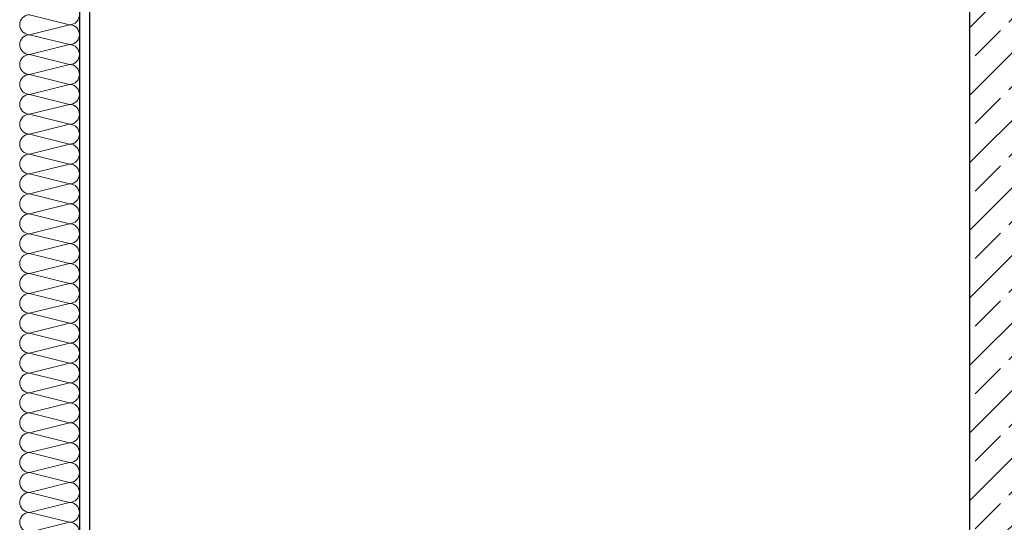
# Model space of a CAD drawing. Header units: metres. Extents: x -12 to 62.3, y -22.2 to 2.8.
# Tile 84 of 214: x 20 to 22.5, y -5 to -3.8. Entities that reach past the tile are written whole.
import ezdxf

# ---------------------------------------------------------------- set-up
doc = ezdxf.new("R2010")
doc.units = ezdxf.units.M
doc.header["$LTSCALE"] = 20
doc.header["$MEASUREMENT"] = 0
doc.layers.get('0').update_dxf_attribs({"color": 8, "lineweight": 9})
doc.layers.get('Defpoints').update_dxf_attribs({"color": 8, "lineweight": 9})
for name, color, linetype in [('Neubau_A-STB Wände', 8, 'Continuous'), ('Neubau_A-TB Wände', 8, 'Continuous'), ('Neubau_T-Bemaßung', 8, 'Continuous')]:
    doc.layers.add(name, color=color, linetype=linetype)
doc.styles.add('ERSTELLTER_STIL_2', font='arial.ttf')
doc.dimstyles.new('ERSTELLTER_STIL__1', dxfattribs={"dimtxt": 0.0875, "dimasz": 0.059375, "dimexe": 0.18, "dimexo": 0.0625, "dimgap": 0, "dimtad": 1, "dimzin": 0, "dimdsep": 46, "dimtxsty": 'ERSTELLTER_STIL_2', "dimblk": 'ARROWHEAD_6', "dimblk1": 'ARROWHEAD_6', "dimblk2": 'ARROWHEAD_6', "dimcen": 0.09, "dimclrd": 7, "dimclre": 7, "dimclrt": 7, "dimazin": 0, "dimtfac": 1, "dimtdec": 4, "dimtmove": 0, "dimatfit": 3, "dimfxl": 1, "dimtolj": 1, "dimtzin": 0, "dimarcsym": 0})

# ---------------------------------------------------------------- blocks, each defined once
blk = doc.blocks.new('*X351', base_point=(-18420.1572, 0))
at = {"layer": 'Neubau_A-TB Wände', "color": 8, "linetype": 'Continuous', "lineweight": 9}
for p, q in [((-21352.9506, 6.4), (-21353.0506, 6.425)), ((-21352.9506, 6.4), (-21353.0506, 6.375)), ((-21352.9506, 6.35), (-21353.0506, 6.375)), ((-21352.9506, 6.35), (-21353.0506, 6.325)), ((-21352.9506, 6.3), (-21353.0506, 6.325)), ((-21352.9506, 6.3), (-21353.0506, 6.275)), ((-21352.9506, 6.25), (-21353.0506, 6.275)), ((-21352.9506, 6.25), (-21353.0506, 6.225)), ((-21352.9506, 6.2), (-21353.0506, 6.225)), ((-21352.9506, 6.2), (-21353.0506, 6.175)), ((-21352.9506, 6.15), (-21353.0506, 6.175)), ((-21352.9506, 6.15), (-21353.0506, 6.125)), ((-21352.9506, 6.1), (-21353.0506, 6.125)), ((-21352.9506, 6.1), (-21353.0506, 6.075)), ((-21352.9506, 6.05), (-21353.0506, 6.075)), ((-21352.9506, 6.05), (-21353.0506, 6.025)), ((-21352.9506, 6), (-21353.0506, 6.025)), ((-21352.9506, 6), (-21353.0506, 5.975)), ((-21352.9506, 5.95), (-21353.0506, 5.975)), ((-21352.9506, 5.95), (-21353.0506, 5.925)), ((-21352.9506, 5.9), (-21353.0506, 5.925)), ((-21352.9506, 5.9), (-21353.0506, 5.875)), ((-21352.9506, 5.85), (-21353.0506, 5.875)), ((-21352.9506, 5.85), (-21353.0506, 5.825)), ((-21352.9506, 5.8), (-21353.0506, 5.825)), ((-21352.9506, 5.8), (-21353.0506, 5.775)), ((-21352.9506, 5.75), (-21353.0506, 5.775)), ((-21352.9506, 5.75), (-21353.0506, 5.725)), ((-21352.9506, 5.7), (-21353.0506, 5.725)), ((-21352.9506, 5.7), (-21353.0506, 5.675)), ((-21352.9506, 5.65), (-21353.0506, 5.675)), ((-21352.9506, 5.65), (-21353.0506, 5.625)), ((-21352.9506, 5.6), (-21353.0506, 5.625)), ((-21352.9506, 5.6), (-21353.0506, 5.575)), ((-21352.9506, 5.55), (-21353.0506, 5.575)), ((-21352.9506, 5.55), (-21353.0506, 5.525)), ((-21352.9506, 5.5), (-21353.0506, 5.525)), ((-21352.9506, 5.5), (-21353.0506, 5.475)), ((-21352.9506, 5.45), (-21353.0506, 5.475)), ((-21352.9506, 5.45), (-21353.0506, 5.425)), ((-21352.9506, 5.4), (-21353.0506, 5.425)), ((-21352.9506, 5.4), (-21353.0506, 5.375)), ((-21352.9506, 5.35), (-21353.0506, 5.375)), ((-21352.9506, 5.35), (-21353.0506, 5.325)), ((-21352.9506, 5.3), (-21353.0506, 5.325)), ((-21352.9506, 5.3), (-21353.0506, 5.275)), ((-21352.9506, 5.25), (-21353.0506, 5.275)), ((-21352.9506, 5.25), (-21353.0506, 5.225)), ((-21352.9506, 5.2), (-21353.0506, 5.225)), ((-21352.9506, 5.2), (-21353.0506, 5.175)), ((-21352.9506, 5.15), (-21353.0506, 5.175)), ((-21352.9506, 5.15), (-21353.0506, 5.125))]:
    blk.add_line(p, q, dxfattribs=at)
for centre, start, end in [((-21353.0506, 6.4), 90, 180), ((-21352.9506, 6.425), 270, 0), ((-21353.0506, 6.4), 180, 270), ((-21352.9506, 6.375), 0, 90), ((-21353.0506, 6.35), 90, 180), ((-21352.9506, 6.375), 270, 0), ((-21353.0506, 6.35), 180, 270), ((-21352.9506, 6.325), 0, 90), ((-21353.0506, 6.3), 90, 180), ((-21352.9506, 6.325), 270, 0), ((-21353.0506, 6.3), 180, 270), ((-21352.9506, 6.275), 0, 90), ((-21353.0506, 6.25), 90, 180), ((-21352.9506, 6.275), 270, 0), ((-21353.0506, 6.25), 180, 270), ((-21352.9506, 6.225), 0, 90), ((-21353.0506, 6.2), 90, 180), ((-21352.9506, 6.225), 270, 0), ((-21353.0506, 6.2), 180, 270), ((-21352.9506, 6.175), 0, 90), ((-21353.0506, 6.15), 90, 180), ((-21352.9506, 6.175), 270, 0), ((-21353.0506, 6.15), 180, 270), ((-21352.9506, 6.125), 0, 90), ((-21353.0506, 6.1), 90, 180), ((-21352.9506, 6.125), 270, 0), ((-21353.0506, 6.1), 180, 270), ((-21352.9506, 6.075), 0, 90), ((-21353.0506, 6.05), 90, 180), ((-21352.9506, 6.075), 270, 0), ((-21353.0506, 6.05), 180, 270), ((-21352.9506, 6.025), 0, 90), ((-21353.0506, 6), 90, 180), ((-21352.9506, 6.025), 270, 0), ((-21353.0506, 6), 180, 270), ((-21352.9506, 5.975), 0, 90), ((-21353.0506, 5.95), 90, 180), ((-21352.9506, 5.975), 270, 0), ((-21353.0506, 5.95), 180, 270), ((-21352.9506, 5.925), 0, 90), ((-21353.0506, 5.9), 90, 180), ((-21352.9506, 5.925), 270, 0), ((-21353.0506, 5.9), 180, 270), ((-21352.9506, 5.875), 0, 90), ((-21353.0506, 5.85), 90, 180), ((-21352.9506, 5.875), 270, 0), ((-21353.0506, 5.85), 180, 270), ((-21352.9506, 5.825), 0, 90), ((-21353.0506, 5.8), 90, 180), ((-21352.9506, 5.825), 270, 0), ((-21353.0506, 5.8), 180, 270), ((-21352.9506, 5.775), 0, 90), ((-21353.0506, 5.75), 90, 180), ((-21352.9506, 5.775), 270, 0), ((-21353.0506, 5.75), 180, 270), ((-21352.9506, 5.725), 0, 90), ((-21353.0506, 5.7), 90, 180), ((-21352.9506, 5.725), 270, 0), ((-21353.0506, 5.7), 180, 270), ((-21352.9506, 5.675), 0, 90), ((-21353.0506, 5.65), 90, 180), ((-21352.9506, 5.675), 270, 0), ((-21353.0506, 5.65), 180, 270), ((-21352.9506, 5.625), 0, 90), ((-21353.0506, 5.6), 90, 180), ((-21352.9506, 5.625), 270, 0), ((-21353.0506, 5.6), 180, 270), ((-21352.9506, 5.575), 0, 90), ((-21353.0506, 5.55), 90, 180), ((-21352.9506, 5.575), 270, 0), ((-21353.0506, 5.55), 180, 270), ((-21352.9506, 5.525), 0, 90), ((-21353.0506, 5.5), 90, 180), ((-21352.9506, 5.525), 270, 0), ((-21353.0506, 5.5), 180, 270), ((-21352.9506, 5.475), 0, 90), ((-21353.0506, 5.45), 90, 180), ((-21352.9506, 5.475), 270, 0), ((-21353.0506, 5.45), 180, 270), ((-21352.9506, 5.425), 0, 90), ((-21353.0506, 5.4), 90, 180), ((-21352.9506, 5.425), 270, 0), ((-21353.0506, 5.4), 180, 270), ((-21352.9506, 5.375), 0, 90), ((-21353.0506, 5.35), 90, 180), ((-21352.9506, 5.375), 270, 0), ((-21353.0506, 5.35), 180, 270), ((-21352.9506, 5.325), 0, 90), ((-21353.0506, 5.3), 90, 180), ((-21352.9506, 5.325), 270, 0), ((-21353.0506, 5.3), 180, 270), ((-21352.9506, 5.275), 0, 90), ((-21353.0506, 5.25), 90, 180), ((-21352.9506, 5.275), 270, 0), ((-21353.0506, 5.25), 180, 270), ((-21352.9506, 5.225), 0, 90), ((-21353.0506, 5.2), 90, 180), ((-21352.9506, 5.225), 270, 0), ((-21353.0506, 5.2), 180, 270), ((-21352.9506, 5.175), 0, 90), ((-21353.0506, 5.15), 90, 180), ((-21352.9506, 5.175), 270, 0), ((-21353.0506, 5.15), 180, 270), ((-21352.9506, 5.125), 0, 90)]:
    blk.add_arc(centre, 0.025, start, end, dxfattribs=at)
blk = doc.blocks.new('ARROWHEAD_6')
at = {"color": 0, "linetype": 'Continuous', "lineweight": 0}
for p, q in [((-0.5, -0.5), (0.5, 0.5)), ((0, 0), (-1, 0))]:
    blk.add_line(p, q, dxfattribs=at)
blk = doc.blocks.new('*D489')
at = {"layer": 'Defpoints', "color": 0, "linetype": 'Continuous', "transparency": 16777216}
for p in [(18.92, -3.525), (19.0274, -3.525), (55.892, -6.025)]:
    blk.add_point(p, dxfattribs=at)
at = {"layer": 'Neubau_T-Bemaßung', "linetype": 'Continuous', "lineweight": -2, "transparency": 16777216}
for p, q in [((18.9825, -3.525), (19.2074, -3.525)), ((19.0274, -3.5844), (19.0274, -4.6643)), ((19.0274, -5.9656), (19.0274, -4.8927)), ((55.8295, -6.025), (18.8474, -6.025))]:
    blk.add_line(p, q, dxfattribs=at)
at = {"layer": 'Neubau_T-Bemaßung', "linetype": 'Continuous', "lineweight": -2, "transparency": 16777216, "xscale": 0.059375, "yscale": 0.059375, "zscale": 0.059375}
for p, rotation in [((19.0274, -3.525), 90), ((19.0274, -6.025), 270)]:
    blk.add_blockref('ARROWHEAD_6', p, dxfattribs=dict(at, rotation=rotation))
at = {"layer": 'Neubau_T-Bemaßung', "linetype": 'Continuous', "transparency": 16777216, "insert": (19.0274, -4.7785), "char_height": 0.0875, "attachment_point": 5, "rotation": 90, "style": 'ERSTELLTER_STIL_2'}
blk.add_mtext('\\A1;2.50', dxfattribs=at)
blk = doc.blocks.new('*D500')
at = {"layer": 'Defpoints', "color": 0, "linetype": 'Continuous', "transparency": 16777216}
for p in [(19.3774, -2.695), (45.355, -2.695), (45.355, -6.195)]:
    blk.add_point(p, dxfattribs=at)
at = {"layer": 'Neubau_T-Bemaßung', "linetype": 'Continuous', "lineweight": -2, "transparency": 16777216}
for p, q in [((45.2925, -2.695), (19.1974, -2.695)), ((19.3774, -2.7544), (19.3774, -4.335)), ((19.3774, -6.1356), (19.3774, -4.562)), ((45.2925, -6.195), (19.1974, -6.195))]:
    blk.add_line(p, q, dxfattribs=at)
at = {"layer": 'Neubau_T-Bemaßung', "linetype": 'Continuous', "lineweight": -2, "transparency": 16777216, "xscale": 0.059375, "yscale": 0.059375, "zscale": 0.059375}
for p, rotation in [((19.3774, -2.695), 90), ((19.3774, -6.195), 270)]:
    blk.add_blockref('ARROWHEAD_6', p, dxfattribs=dict(at, rotation=rotation))
at = {"layer": 'Neubau_T-Bemaßung', "linetype": 'Continuous', "transparency": 16777216, "insert": (19.3774, -4.4485), "char_height": 0.0875, "attachment_point": 5, "rotation": 90, "style": 'ERSTELLTER_STIL_2'}
blk.add_mtext('\\A1;3.50', dxfattribs=at)
blk = doc.blocks.new('*D511')
at = {"layer": 'Defpoints', "color": 0, "linetype": 'Continuous', "transparency": 16777216}
for p in [(2.6448, -3.025), (42.69, -3.025), (55.892, -6.025)]:
    blk.add_point(p, dxfattribs=at)
at = {"layer": 'Neubau_T-Bemaßung', "linetype": 'Continuous', "lineweight": -2, "transparency": 16777216}
for p, q in [((42.6275, -3.025), (2.4648, -3.025)), ((2.6448, -3.0844), (2.6448, -4.415)), ((2.6448, -5.9656), (2.6448, -4.642)), ((55.8295, -6.025), (2.4648, -6.025))]:
    blk.add_line(p, q, dxfattribs=at)
at = {"layer": 'Neubau_T-Bemaßung', "linetype": 'Continuous', "lineweight": -2, "transparency": 16777216, "xscale": 0.059375, "yscale": 0.059375, "zscale": 0.059375}
for p, rotation in [((2.6448, -3.025), 90), ((2.6448, -6.025), 270)]:
    blk.add_blockref('ARROWHEAD_6', p, dxfattribs=dict(at, rotation=rotation))
at = {"layer": 'Neubau_T-Bemaßung', "linetype": 'Continuous', "transparency": 16777216, "insert": (2.6448, -4.5285), "char_height": 0.0875, "attachment_point": 5, "rotation": 90, "style": 'ERSTELLTER_STIL_2'}
blk.add_mtext('\\A1;3.00', dxfattribs=at)
blk = doc.blocks.new('*D448')
at = {"layer": 'Defpoints', "color": 0, "linetype": 'Continuous', "transparency": 16777216}
for p in [(2.9948, -2.695), (45.355, -2.695), (45.355, -6.195)]:
    blk.add_point(p, dxfattribs=at)
at = {"layer": 'Neubau_T-Bemaßung', "linetype": 'Continuous', "lineweight": -2, "transparency": 16777216}
for p, q in [((45.2925, -2.695), (2.8148, -2.695)), ((2.9948, -2.7544), (2.9948, -4.335)), ((2.9948, -6.1356), (2.9948, -4.562)), ((45.2925, -6.195), (2.8148, -6.195))]:
    blk.add_line(p, q, dxfattribs=at)
at = {"layer": 'Neubau_T-Bemaßung', "linetype": 'Continuous', "lineweight": -2, "transparency": 16777216, "xscale": 0.059375, "yscale": 0.059375, "zscale": 0.059375}
for p, rotation in [((2.9948, -2.695), 90), ((2.9948, -6.195), 270)]:
    blk.add_blockref('ARROWHEAD_6', p, dxfattribs=dict(at, rotation=rotation))
at = {"layer": 'Neubau_T-Bemaßung', "linetype": 'Continuous', "transparency": 16777216, "insert": (2.9948, -4.4485), "char_height": 0.0875, "attachment_point": 5, "rotation": 90, "style": 'ERSTELLTER_STIL_2'}
blk.add_mtext('\\A1;3.50', dxfattribs=at)
blk = doc.blocks.new('*D423')
at = {"layer": 'Defpoints', "color": 0, "linetype": 'Continuous', "transparency": 16777216}
for p in [(8.7601, -3.025), (42.69, -3.025), (55.892, -6.025)]:
    blk.add_point(p, dxfattribs=at)
at = {"layer": 'Neubau_T-Bemaßung', "linetype": 'Continuous', "lineweight": -2, "transparency": 16777216}
for p, q in [((42.6275, -3.025), (8.5801, -3.025)), ((8.7601, -3.0844), (8.7601, -4.415)), ((8.7601, -5.9656), (8.7601, -4.642)), ((55.8295, -6.025), (8.5801, -6.025))]:
    blk.add_line(p, q, dxfattribs=at)
at = {"layer": 'Neubau_T-Bemaßung', "linetype": 'Continuous', "lineweight": -2, "transparency": 16777216, "xscale": 0.059375, "yscale": 0.059375, "zscale": 0.059375}
for p, rotation in [((8.7601, -3.025), 90), ((8.7601, -6.025), 270)]:
    blk.add_blockref('ARROWHEAD_6', p, dxfattribs=dict(at, rotation=rotation))
at = {"layer": 'Neubau_T-Bemaßung', "linetype": 'Continuous', "transparency": 16777216, "insert": (8.7601, -4.5285), "char_height": 0.0875, "attachment_point": 5, "rotation": 90, "style": 'ERSTELLTER_STIL_2'}
blk.add_mtext('\\A1;3.00', dxfattribs=at)
blk = doc.blocks.new('*D432')
at = {"layer": 'Defpoints', "color": 0, "linetype": 'Continuous', "transparency": 16777216}
for p in [(9.1101, -2.695), (45.355, -2.695), (45.355, -6.195)]:
    blk.add_point(p, dxfattribs=at)
at = {"layer": 'Neubau_T-Bemaßung', "linetype": 'Continuous', "lineweight": -2, "transparency": 16777216}
for p, q in [((45.2925, -2.695), (8.9301, -2.695)), ((9.1101, -2.7544), (9.1101, -4.335)), ((9.1101, -6.1356), (9.1101, -4.562)), ((45.2925, -6.195), (8.9301, -6.195))]:
    blk.add_line(p, q, dxfattribs=at)
at = {"layer": 'Neubau_T-Bemaßung', "linetype": 'Continuous', "lineweight": -2, "transparency": 16777216, "xscale": 0.059375, "yscale": 0.059375, "zscale": 0.059375}
for p, rotation in [((9.1101, -2.695), 90), ((9.1101, -6.195), 270)]:
    blk.add_blockref('ARROWHEAD_6', p, dxfattribs=dict(at, rotation=rotation))
at = {"layer": 'Neubau_T-Bemaßung', "linetype": 'Continuous', "transparency": 16777216, "insert": (9.1101, -4.4485), "char_height": 0.0875, "attachment_point": 5, "rotation": 90, "style": 'ERSTELLTER_STIL_2'}
blk.add_mtext('\\A1;3.50', dxfattribs=at)

msp = doc.modelspace()

# ---------------------------------------------------------------- hatches: boundary and pattern name
at = {"layer": 'Neubau_A-STB Wände', "linetype": 'Continuous'}
h = msp.add_hatch(dxfattribs=at)
h.set_pattern_fill('BETON__STAHLBETON_0001', color=256, style=0, pattern_type=2)
h.set_pattern_definition([(45, (2952.9134, -10.175), (-0.0848528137, 0.0848528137), []), (45, (2952.87097, -10.13257), (-0.0848528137, 0.0848528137), [0.09, -0.03])])
h.paths.add_polyline_path([(22.38, -2.695), (22.38, -6.195), (22.63, -6.195), (22.63, -2.695)])

# ---------------------------------------------------------------- linework, layer by layer
msp.add_line((22.38, -3.525), (22.38, -6.025), dxfattribs=at)
at = {"layer": 'Neubau_A-TB Wände', "linetype": 'Continuous'}
for p, q in [((20.145, -2.695), (20.145, -6.195)), ((20.17, -3.525), (20.17, -6.025))]:
    msp.add_line(p, q, dxfattribs=at)

# ---------------------------------------------------------------- block references
at = {"layer": 'Neubau_A-TB Wände'}
msp.add_blockref('*X351', (2952.9134, -10.175), dxfattribs=at)

# ---------------------------------------------------------------- dimensions: what is measured, and where the dimension line sits
at = {"layer": 'Neubau_T-Bemaßung', "linetype": 'Continuous'}
for base, p1, p2, picture, middle in [((2.9948, -2.695), (45.355, -6.195), (45.355, -2.695), '*D448', (2.9948, -4.4485)), ((9.1101, -2.695), (45.355, -6.195), (45.355, -2.695), '*D432', (9.1101, -4.4485)), ((19.3774, -2.695), (45.355, -6.195), (45.355, -2.695), '*D500', (19.3774, -4.4485)), ((2.6448, -3.025), (55.892, -6.025), (42.69, -3.025), '*D511', (2.6448, -4.5285)), ((8.7601, -3.025), (55.892, -6.025), (42.69, -3.025), '*D423', (8.7601, -4.5285)), ((19.0274, -3.525), (55.892, -6.025), (18.92, -3.525), '*D489', (19.0274, -4.7785))]:
    dim = msp.add_linear_dim(base=base, p1=p1, p2=p2, angle=90, dimstyle='ERSTELLTER_STIL__1', override={"dimclrd": 256, "dimclre": 256, "dimclrt": 256}, dxfattribs=at)
    dim.commit()
    dim.dimension.update_dxf_attribs({"geometry": picture, "text_midpoint": middle, "dimtype": 160, "text_rotation": 90})

doc.saveas('drawing.dxf')
